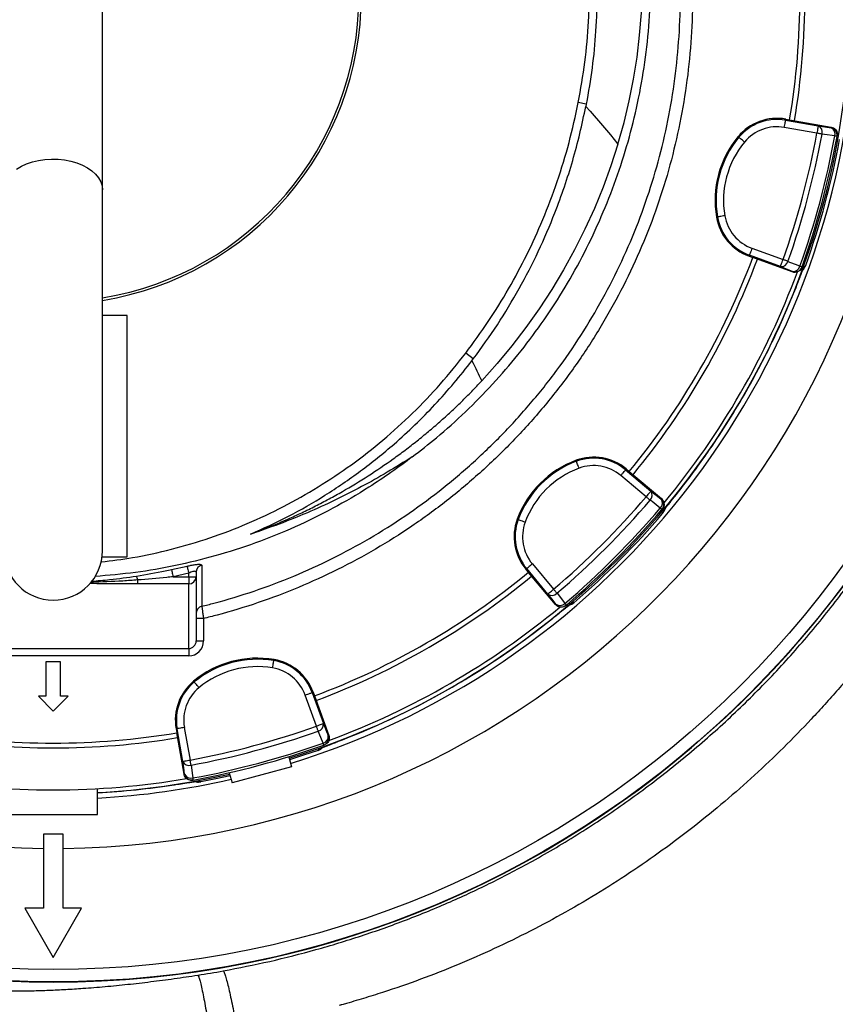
# Model space of a CAD drawing. Header units: millimetres. Extents: x 5387 to 12081, y 1443 to 15453.
# Tile 18 of 27: x 8194 to 9848, y 10023 to 12021. Entities that reach past the tile are written whole.
import ezdxf

# ---------------------------------------------------------------- set-up
doc = ezdxf.new("R2010")
doc.units = ezdxf.units.MM
doc.header["$LTSCALE"] = 5

msp = doc.modelspace()

# ---------------------------------------------------------------- linework, layer by layer
at = {"color": 7, "linetype": 'Continuous', "lineweight": 25}
for p, q in [((8361.6, 11675.7), (8361.6, 12869.5)), ((9343, 11849.6), (9326.9, 11852.8)), ((9343, 11849.6), (9342.1, 11845)), ((9747.9, 11819.2), (9747.5, 11817.2)), ((9747.5, 11817.2), (9813.6, 11805.5)), ((9747.9, 11819.2), (9755.7, 11817.9)), ((9755.7, 11817.9), (9839.8, 11803)), ((9811, 11790.7), (9744.9, 11802.4)), ((9839.6, 11801.8), (9839.8, 11803)), ((9651, 11783.7), (9652.7, 11782.3)), ((8361.6, 10943.5), (8361.6, 11675.7)), ((9607.3, 11620.4), (9609.4, 11620.8)), ((9679.2, 11557.3), (9742.3, 11534.3)), ((9673.4, 11541.2), (9674.1, 11543.2)), ((9673.4, 11541.2), (9680.8, 11538.5)), ((9737.2, 11520.2), (9674.1, 11543.2)), ((9761.1, 11509.2), (9680.8, 11538.5)), ((9761.1, 11509.2), (9761.5, 11510.4)), ((9780.4, 11518.3), (9780.8, 11519.4)), ((9784.8, 11516.1), (9788.2, 11522.1)), ((9788.2, 11522.1), (9788.3, 11522.5)), ((9771.1, 11484.4), (9773.1, 11489.5)), ((8411.6, 11421), (8361.6, 11421)), ((8411.6, 10931), (8411.6, 11421)), ((9113.9, 11332.7), (9098.5, 11344.4)), ((9111.1, 11329), (9113.9, 11332.7)), ((9322.5, 11127.1), (9323.2, 11125.1)), ((9424.1, 11109.5), (9422.8, 11107.9)), ((9422.8, 11107.9), (9474.2, 11064.7)), ((9424.1, 11109.5), (9430.2, 11104.4)), ((9464.6, 11053.2), (9413.1, 11096.4)), ((9430.2, 11104.4), (9495.7, 11049.5)), ((9494.9, 11048.5), (9495.7, 11049.5)), ((9496.7, 11027.3), (9497.4, 11028.2)), ((9501.7, 11025.4), (9504.2, 11030.7)), ((9202.9, 11007.6), (9204.9, 11006.8)), ((9498, 11019.5), (9501.6, 11025.5)), ((8360.8, 10931), (8411.6, 10931)), ((8501.7, 10905.4), (8533.1, 10912.4)), ((9220.6, 10905.9), (9222.2, 10907.3)), ((9265.3, 10855.8), (9222.2, 10907.3)), ((9233.7, 10916.9), (9276.8, 10865.5)), ((8536.6, 10898), (8504.7, 10890.9)), ((8504.7, 10890.9), (8536.6, 10890.9)), ((8536.6, 10890.9), (8536.6, 10898)), ((8536.6, 10890.9), (8536.6, 10876.2)), ((8536.6, 10890.9), (8551.6, 10890.9)), ((8551.6, 10900.3), (8551.6, 10890.9)), ((8551.6, 10890.9), (8551.6, 10760.9)), ((9220.6, 10905.9), (9225.7, 10899.8)), ((9280.6, 10834.4), (9225.7, 10899.8)), ((8432.9, 10884.3), (8432.9, 10876.2)), ((8536.6, 10876.2), (8432.9, 10876.2)), ((8536.6, 10745.2), (8536.6, 10876.2)), ((9280.6, 10834.4), (9281.5, 10835.2)), ((9301.8, 10832.6), (9302.7, 10833.4)), ((9310.1, 10834.7), (9311.6, 10835.9)), ((8566.6, 10806.1), (8551.6, 10806.1)), ((8566.6, 10806.1), (8566.6, 10760.9)), ((8551.6, 10760.9), (8566.6, 10760.9)), ((7986.6, 10745.2), (8536.6, 10745.2)), ((8536.6, 10730.4), (7986.6, 10730.4)), ((8536.6, 10745.2), (8536.6, 10730.4)), ((8276.6, 10718.5), (8246.6, 10718.5)), ((8246.6, 10718.5), (8246.6, 10648.5)), ((8276.6, 10648.5), (8276.6, 10718.5)), ((8709.6, 10722.8), (8709.3, 10720.7)), ((8546.4, 10679), (8547.7, 10677.4)), ((8231.6, 10648.5), (8261.6, 10618.5)), ((8246.6, 10648.5), (8231.6, 10648.5)), ((8261.6, 10618.5), (8291.6, 10648.5)), ((8291.6, 10648.5), (8276.6, 10648.5)), ((8795.8, 10587.7), (8772.8, 10650.8)), ((8788.9, 10656.7), (8786.9, 10656)), ((8786.9, 10656), (8809.8, 10592.9)), ((8788.9, 10656.7), (8791.6, 10649.2)), ((8791.6, 10649.2), (8820.8, 10568.9)), ((8510.8, 10582.2), (8512.9, 10582.5)), ((8510.8, 10582.2), (8512.2, 10574.4)), ((8527, 10490.2), (8512.2, 10574.4)), ((8524.5, 10516.4), (8512.9, 10582.5)), ((8527.6, 10585.1), (8539.3, 10519)), ((8819.7, 10568.5), (8820.8, 10568.9)), ((8810.6, 10549.3), (8811.7, 10549.7)), ((8799, 10538.6), (8798.8, 10538.6)), ((8805.7, 10543.5), (8804, 10542.8)), ((8739.6, 10525.8), (8745.1, 10505.4)), ((8527, 10490.2), (8528.2, 10490.4)), ((8618.9, 10493.4), (8624.4, 10473)), ((8745.1, 10505.4), (8624.4, 10473)), ((8544.5, 10478.1), (8545.7, 10478.3)), ((8552.7, 10475.7), (8554.6, 10476)), ((8561.2, 10474.9), (8561.1, 10474.9)), ((8351.6, 10408.5), (8351.6, 10461)), ((8171.6, 10408.5), (8351.6, 10408.5)), ((8241.6, 10368.5), (8241.6, 10218.5)), ((8281.6, 10368.5), (8241.6, 10368.5)), ((8281.6, 10218.5), (8281.6, 10368.5)), ((8241.6, 10218.5), (8203.8, 10218.5)), ((8203.8, 10218.5), (8261.6, 10118.5)), ((8261.6, 10118.5), (8319.3, 10218.5)), ((8319.3, 10218.5), (8281.6, 10218.5))]:
    msp.add_line(p, q, dxfattribs=at)
at = {"color": 7, "linetype": 'Continuous', "lineweight": 25, "flags": 128}
for points in [[(9407.4, 11768.5), (9419.7, 11812.1), (9430.2, 11856.1), (9439, 11900.4), (9446.1, 11945), (9451.4, 11989.9), (9454.9, 12034.9), (9456.6, 12080), (9456.6, 12125.2), (9454.8, 12170.3), (9451.2, 12215.3), (9445.8, 12260.2), (9438.6, 12304.8), (9429.7, 12349.1), (9419, 12393.1), (9406.7, 12436.6), (9392.6, 12479.7), (9376.8, 12522.2), (9359.3, 12564), (9351.1, 12582.4)], [(9342.1, 11845), (9350.9, 11835.3), (9359.4, 11825.7), (9367.8, 11816.1), (9376.1, 11806.5), (9384.2, 11797), (9392.1, 11787.4), (9399.8, 11778), (9407.4, 11768.5)], [(9744.9, 11802.4), (9745.4, 11805.2), (9745.9, 11807.9), (9746.3, 11810.4), (9746.7, 11812.7), (9747, 11814.5), (9747.3, 11815.9), (9747.4, 11816.8), (9747.5, 11817.2)], [(9813.6, 11805.5), (9813.6, 11805.1), (9813.4, 11804.2), (9813.2, 11802.8), (9812.8, 11801), (9812.4, 11798.8), (9812, 11796.3), (9811.5, 11793.6), (9811, 11790.7)], [(9813.6, 11805.5), (9826.9, 11803.6), (9839.6, 11801.8)], [(9821.5, 11788.8), (9820.4, 11789), (9819.2, 11789.2), (9818, 11789.5), (9816.7, 11789.7), (9815.3, 11789.9), (9813.9, 11790.2), (9812.5, 11790.5), (9811, 11790.7)], [(9847.4, 11785.2), (9826.4, 11788.1), (9821.5, 11788.8)], [(9407.4, 11768.5), (9393.1, 11724.5), (9377.1, 11681), (9359.5, 11638), (9340.2, 11595.8), (9319.4, 11554.3), (9296.9, 11513.5), (9272.9, 11473.6), (9247.4, 11434.6), (9220.4, 11396.5), (9192, 11359.4), (9162.2, 11323.3), (9131, 11288.3)], [(9664.2, 11772.8), (9662, 11774.6), (9659.9, 11776.3), (9657.9, 11778), (9656.2, 11779.4), (9654.7, 11780.6), (9653.6, 11781.5), (9652.9, 11782.1), (9652.7, 11782.3)], [(9851.8, 11784.4), (9851.7, 11784.4), (9851.5, 11784.4), (9851.1, 11784.5), (9850.6, 11784.6), (9850, 11784.7), (9849.3, 11784.8), (9848.4, 11785), (9847.4, 11785.2)], [(9624.1, 11623.3), (9621.3, 11622.8), (9618.6, 11622.3), (9616.1, 11621.9), (9613.9, 11621.5), (9612, 11621.2), (9610.6, 11621), (9609.7, 11620.8), (9609.4, 11620.8)], [(9679.2, 11557.3), (9678.2, 11554.6), (9677.3, 11552), (9676.4, 11549.6), (9675.6, 11547.5), (9675, 11545.7), (9674.5, 11544.4), (9674.2, 11543.5), (9674.1, 11543.2)], [(9737.2, 11520.2), (9737.3, 11520.5), (9737.6, 11521.4), (9738.1, 11522.7), (9738.7, 11524.5), (9739.5, 11526.6), (9740.4, 11529), (9741.3, 11531.6), (9742.3, 11534.3)], [(9752.3, 11530.7), (9751.3, 11531.1), (9750.2, 11531.5), (9749, 11531.9), (9747.7, 11532.4), (9746.4, 11532.8), (9745.1, 11533.3), (9743.7, 11533.8), (9742.3, 11534.3)], [(9752.3, 11530.7), (9772, 11522.8), (9776.6, 11520.9)], [(9761.5, 11510.4), (9749.6, 11515.2), (9737.2, 11520.2)], [(9780.8, 11519.4), (9780.7, 11519.5), (9780.5, 11519.5), (9780.2, 11519.7), (9779.7, 11519.8), (9779.1, 11520), (9778.4, 11520.3), (9777.6, 11520.6), (9776.6, 11520.9)], [(9111.1, 11329), (9113.7, 11323.9), (9116.2, 11318.8), (9118.7, 11313.6), (9121.2, 11308.6), (9123.7, 11303.5), (9126.1, 11298.4), (9128.6, 11293.4), (9131, 11288.3)], [(9328.4, 11111.1), (9327.4, 11113.7), (9326.5, 11116.3), (9325.6, 11118.7), (9324.8, 11120.8), (9324.1, 11122.6), (9323.6, 11123.9), (9323.3, 11124.8), (9323.2, 11125.1)], [(9413.1, 11096.4), (9415, 11098.6), (9416.7, 11100.7), (9418.4, 11102.6), (9419.8, 11104.4), (9421, 11105.8), (9421.9, 11106.9), (9422.5, 11107.6), (9422.8, 11107.9)], [(9474.2, 11064.7), (9474, 11064.4), (9473.4, 11063.7), (9472.5, 11062.6), (9471.3, 11061.2), (9469.8, 11059.5), (9468.2, 11057.5), (9466.4, 11055.4), (9464.6, 11053.2)], [(9472.6, 11046.3), (9471.8, 11047), (9470.9, 11047.8), (9469.9, 11048.6), (9468.9, 11049.5), (9467.9, 11050.4), (9466.8, 11051.3), (9465.7, 11052.3), (9464.6, 11053.2)], [(9493.3, 11030.2), (9476.6, 11043.2), (9472.6, 11046.3)], [(9474.2, 11064.7), (9484.8, 11056.4), (9494.9, 11048.5)], [(9496.7, 11027.3), (9496.6, 11027.4), (9496.4, 11027.5), (9496.2, 11027.7), (9495.8, 11028.1), (9495.3, 11028.5), (9494.7, 11029), (9494.1, 11029.5), (9493.3, 11030.2)], [(9219, 11001.6), (9216.3, 11002.6), (9213.7, 11003.6), (9211.3, 11004.5), (9209.2, 11005.2), (9207.5, 11005.9), (9206.1, 11006.4), (9205.3, 11006.7), (9204.9, 11006.8)], [(8533.1, 10912.4), (8533.3, 10911.8), (8533.5, 10910.7), (8533.9, 10909.2), (8534.3, 10907.4), (8534.8, 10905.4), (8535.4, 10903), (8535.9, 10900.6), (8536.6, 10898)], [(9233.7, 10916.9), (9231.5, 10915.1), (9229.4, 10913.3), (9227.4, 10911.7), (9225.7, 10910.2), (9224.2, 10909), (9223.2, 10908.1), (9222.5, 10907.5), (9222.2, 10907.3)], [(8501.7, 10905.4), (8501.9, 10904.7), (8502.1, 10903.7), (8502.4, 10902.2), (8502.8, 10900.4), (8503.2, 10898.3), (8503.7, 10896), (8504.2, 10893.5), (8504.7, 10890.9)], [(9265.3, 10855.8), (9265.6, 10856.1), (9266.3, 10856.7), (9267.4, 10857.6), (9268.8, 10858.8), (9270.6, 10860.2), (9272.5, 10861.9), (9274.6, 10863.6), (9276.8, 10865.5)], [(9281.5, 10835.2), (9273.6, 10845.3), (9265.3, 10855.8)], [(9283.7, 10857.4), (9283, 10858.2), (9282.2, 10859.1), (9281.4, 10860.1), (9280.6, 10861.1), (9279.7, 10862.2), (9278.7, 10863.2), (9277.8, 10864.4), (9276.8, 10865.5)], [(9283.7, 10857.4), (9296.8, 10840.7), (9299.9, 10836.7)], [(9302.7, 10833.4), (9302.7, 10833.4), (9302.5, 10833.6), (9302.3, 10833.9), (9302, 10834.3), (9301.6, 10834.7), (9301.1, 10835.3), (9300.5, 10836), (9299.9, 10836.7)], [(8706.8, 10705.9), (8707.2, 10708.7), (8707.7, 10711.4), (8708.1, 10713.9), (8708.5, 10716.2), (8708.8, 10718), (8709.1, 10719.4), (8709.2, 10720.3), (8709.3, 10720.7)], [(8557.3, 10665.8), (8555.5, 10668), (8553.7, 10670.2), (8552.1, 10672.1), (8550.6, 10673.9), (8549.4, 10675.3), (8548.5, 10676.4), (8548, 10677.1), (8547.7, 10677.4)], [(8772.8, 10650.8), (8775.5, 10651.8), (8778.1, 10652.8), (8780.5, 10653.6), (8782.6, 10654.4), (8784.3, 10655), (8785.7, 10655.5), (8786.5, 10655.8), (8786.9, 10656)], [(8809.8, 10592.9), (8809.5, 10592.7), (8808.6, 10592.4), (8807.3, 10591.9), (8805.5, 10591.3), (8803.4, 10590.5), (8801, 10589.7), (8798.4, 10588.7), (8795.8, 10587.7)], [(8799.3, 10577.7), (8798.9, 10578.8), (8798.5, 10579.9), (8798.1, 10581.1), (8797.7, 10582.3), (8797.2, 10583.6), (8796.7, 10585), (8796.2, 10586.3), (8795.8, 10587.7)], [(8809.8, 10592.9), (8814.9, 10580.4), (8819.7, 10568.5)], [(8527.6, 10585.1), (8524.8, 10584.6), (8522.1, 10584.2), (8519.6, 10583.7), (8517.4, 10583.3), (8515.5, 10583), (8514.1, 10582.8), (8513.2, 10582.6), (8512.9, 10582.5)], [(8809.1, 10553.4), (8801.2, 10573.1), (8799.3, 10577.7)], [(8810.6, 10549.3), (8810.6, 10549.3), (8810.5, 10549.5), (8810.4, 10549.9), (8810.2, 10550.3), (8810, 10550.9), (8809.8, 10551.6), (8809.5, 10552.5), (8809.1, 10553.4)], [(8798.8, 10538.6), (8769.7, 10528.7), (8741.3, 10519.6)], [(8524.5, 10516.4), (8524.9, 10516.5), (8525.8, 10516.6), (8527.2, 10516.9), (8529, 10517.2), (8531.3, 10517.6), (8533.8, 10518), (8536.5, 10518.5), (8539.3, 10519)], [(8528.2, 10490.4), (8526.4, 10503.1), (8524.5, 10516.4)], [(8541.2, 10508.6), (8541, 10509.7), (8540.8, 10510.8), (8540.6, 10512.1), (8540.3, 10513.4), (8540.1, 10514.7), (8539.8, 10516.1), (8539.6, 10517.6), (8539.3, 10519)], [(8541.2, 10508.6), (8544.2, 10487.6), (8544.9, 10482.6)], [(8620.5, 10487.2), (8591.4, 10480.9), (8561.2, 10474.9)], [(8545.7, 10478.3), (8545.7, 10478.3), (8545.6, 10478.6), (8545.6, 10478.9), (8545.5, 10479.4), (8545.3, 10480), (8545.2, 10480.8), (8545.1, 10481.6), (8544.9, 10482.6)]]:
    msp.add_lwpolyline(points, dxfattribs=at)
at = {"color": 8, "linetype": 'Continuous', "lineweight": 25, "flags": 128}
msp.add_lwpolyline([(8187.4, 11717.7), (8197, 11723.5), (8207.7, 11728.5), (8219.5, 11732.5), (8231.9, 11735.6), (8244.9, 11737.5), (8258.2, 11738.3), (8271.6, 11738.1), (8284.7, 11736.7), (8297.5, 11734.2), (8309.6, 11730.7), (8320.9, 11726.1), (8331.1, 11720.7), (8340, 11714.5), (8347.6, 11707.6), (8353.6, 11700.1), (8358, 11692.2), (8360.7, 11684), (8361.6, 11675.7)], dxfattribs=at)
at = {"color": 7, "linetype": 'Continuous', "lineweight": 25}
for radius in [1999.6, 1974.6]:
    msp.add_circle((8261.6, 12068.5), radius, dxfattribs=at)
for centre, radius, start, end in [((8261.6, 12068.5), 1728.8, 270.6629, 269.3371), ((8261.6, 12068.5), 625, 279.2069, 80.7931), ((8261.6, 12068.5), 620, 279.2818, 80.7182), ((8261.6, 12068.5), 1515, 350.4781, 9.5219), ((8261.6, 12068.5), 1525, 350.475, 9.525), ((8261.6, 12068.5), 1618, 287.2138, 358.3177), ((8261.6, 12068.5), 2000, 184.0216, 355.9784), ((9730, 11718.2), 102.6, 80, 140.3486), ((9730, 11718.2), 100.5, 80, 140.3486), ((9808.2, 11792.8), 13.8, 343.3366, 66.8971), ((9730, 11718.2), 85.5, 80, 140.3486), ((8150.5, 12098.2), 1688.8, 340.4915, 349.5085), ((8150.5, 12098.2), 1699.4, 340.4915, 349.5085), ((9834.2, 11789.1), 13.8, 343.3554, 66.9032), ((9837, 11787.1), 15, 349.5641, 80.017), ((9807, 11654.4), 202.6, 140.3486, 189.6514), ((9807, 11654.4), 200.5, 140.3486, 189.6514), ((9807, 11654.4), 185.5, 140.3486, 189.6514), ((8150.5, 12098.2), 1725.6, 340.4534, 349.5466), ((8150.5, 12098.2), 1730, 340.4534, 349.5466), ((8261.6, 12068.5), 1621.5, 340.3217, 349.6783), ((9708.4, 11637.6), 102.6, 189.6514, 250), ((9708.4, 11637.6), 100.5, 189.6514, 250), ((9708.4, 11637.6), 85.5, 189.6514, 250), ((8261.6, 12068.5), 1515, 320.4781, 339.5219), ((8261.6, 12068.5), 1525, 320.475, 339.525), ((9738.8, 11533.9), 13.8, 263.1024, 346.6647), ((8261.6, 12068.5), 1610, 320.337, 339.6806), ((9763.2, 11524.1), 13.8, 263.0974, 346.6436), ((9766.6, 11524.5), 15, 249.9829, 340.4357), ((9392.9, 10937.1), 202.6, 110.3486, 159.6514), ((9358.2, 11030.9), 102.6, 50, 110.3486), ((9358.2, 11030.9), 100.5, 50, 110.3486), ((9392.9, 10937.1), 200.5, 110.3486, 159.6514), ((9392.9, 10937.1), 185.5, 110.3486, 159.6514), ((9358.2, 11030.9), 85.5, 50, 110.3486), ((8180.2, 12149.8), 1688.8, 310.4915, 319.5085), ((8180.2, 12149.8), 1699.4, 310.4915, 319.5085), ((9463.1, 11056.4), 13.8, 313.3356, 36.8974), ((9483.8, 11040.2), 13.8, 313.3555, 36.9032), ((9485.2, 11037.1), 15, 319.5642, 50.0171), ((8180.2, 12149.8), 1725.6, 310.4534, 319.5466), ((8180.2, 12149.8), 1730, 310.4534, 319.5466), ((9299.2, 10971.9), 102.6, 159.6514, 220), ((9299.2, 10971.9), 100.5, 159.6514, 220), ((8261.6, 12068.5), 1621.5, 310.6495, 319.6783), ((9299.2, 10971.9), 85.5, 159.6514, 220), ((8261.6, 10943.5), 100, 180, 0), ((8566.4, 10900.2), 14.8, 104.119, 179.7124), ((8396.3, 10878.8), 37, 8.5428, 21.3606), ((8536.7, 10891.1), 14.9, 269.5648, 359.5581), ((8261.6, 12068.5), 1515, 290.4781, 309.5219), ((8261.6, 12068.5), 1525, 290.475, 309.525), ((9273.6, 10866.9), 13.8, 233.1026, 316.6644), ((8566.5, 10816.4), 15, 103.6648, 179.9674), ((8261.6, 12068.5), 1610, 290.3338, 309.6788), ((9289.8, 10846.2), 13.8, 233.0968, 316.6445), ((9293, 10844.8), 15, 219.9829, 310.4358), ((8261.6, 12068.5), 1618.4, 291.2628, 308.7372), ((8675.7, 10523), 202.6, 80.3486, 129.6514), ((8675.7, 10523), 200.5, 80.3486, 129.6514), ((8675.7, 10523), 185.5, 80.3486, 129.6514), ((8692.4, 10621.6), 100.5, 20, 80.3486), ((8692.4, 10621.6), 102.6, 20, 80.3486), ((8692.4, 10621.6), 85.5, 20, 80.3486), ((8611.9, 10600), 102.6, 129.6514, 190), ((8611.9, 10600), 100.5, 129.6514, 190), ((8611.9, 10600), 85.5, 129.6514, 190), ((8231.8, 12179.6), 1688.8, 280.4915, 289.5085), ((8796.1, 10591.2), 13.8, 283.3353, 6.8976), ((8261.6, 12068.5), 1515, 260.4781, 279.5219), ((8231.8, 12179.6), 1699.4, 280.4915, 289.5085), ((8805.9, 10566.9), 13.8, 283.3564, 6.9026), ((8805.6, 10563.4), 15, 289.5643, 20.0171), ((8261.6, 12068.5), 1525, 260.475, 279.525), ((8231.8, 12179.6), 1725.6, 280.4534, 289.5466), ((8231.8, 12179.6), 1730, 280.4534, 289.5466), ((8537.3, 10521.8), 13.8, 203.1029, 286.6634), ((8261.6, 12068.5), 1618, 273.1887, 282.7862), ((8540.9, 10495.9), 13.8, 203.0968, 286.6446), ((8543, 10493), 15, 189.983, 280.4359), ((8261.6, 12068.5), 1610, 260.3276, 279.6732), ((8261.6, 12068.5), 1618.4, 273.1878, 278.7372)]:
    msp.add_arc(centre, radius, start, end, dxfattribs=at)
at = {"color": 8, "linetype": 'Continuous', "lineweight": 25}
for start, end in [(287.1986, 358.3292), (273.1669, 282.8014)]:
    msp.add_arc((8261.6, 12068.5), 1629.1, start, end, dxfattribs=at)
at = {"color": 7, "linetype": 'Continuous', "lineweight": 25}
for major_axis, ratio, start_param, end_param in [((0, 15.7), 0.955981, 3.141593, 4.712389), ((0, -30.5), 0.984808, 0, 1.570796)]:
    msp.add_ellipse((8536.6, 10760.9), major_axis=major_axis, ratio=ratio, start_param=start_param, end_param=end_param, dxfattribs=at)
for points, knots in [([(11214.3, 9327.1), (11236, 9353.7), (11283, 9411.5), (11351.8, 9503.2), (11421.1, 9601.6), (11487, 9702.4), (11556.5, 9816.6), (11628.2, 9945.2), (11700.3, 10088.5), (11766.2, 10234.9), (11826, 10383.8), (11879.6, 10535), (11927, 10688.4), (11968, 10843.5), (12002.8, 11000.1), (12031.2, 11158), (12053.3, 11316.9), (12068.9, 11476.6), (12078.2, 11636.8), (12081, 11797.2), (12077.2, 11957.6), (12067, 12117.8), (12050.2, 12277.4), (12026.9, 12436.1), (11996.9, 12593.8), (11960.3, 12750), (11917, 12904.6), (11867.3, 13057.2), (11811.2, 13207.5), (11748.7, 13355.4), (11685.7, 13488.3), (11624, 13607), (11565, 13711.9), (11502.6, 13814.8), (11436.8, 13915.7), (11367.8, 14014.3), (11295.4, 14110.5), (11219.9, 14204.3), (11141.1, 14295.4), (11059.3, 14383.7), (10974.4, 14469.1), (10886.5, 14551.5), (10795.9, 14630.8), (10702.6, 14706.9), (10606.7, 14779.7), (10508.3, 14849.2), (10407.7, 14915.3), (10304.9, 14978), (10200, 15037.1), (10093.1, 15092.6), (9984.4, 15144.3), (9874, 15192.4), (9761.9, 15236.6), (9648.4, 15276.8), (9533.6, 15313.1), (9417.6, 15345.3), (9300.4, 15373.3), (9182.4, 15397.3), (9065.2, 15416.7), (8949, 15431.9), (8834, 15443), (8718.6, 15450.4), (8641.6, 15452.1), (8603.1, 15452.9)], [0, 0, 0, 0, 0.012466, 0.027021, 0.041583, 0.056146, 0.070701, 0.090104, 0.109517, 0.128921, 0.148322, 0.16773, 0.187131, 0.20653, 0.225937, 0.245335, 0.264733, 0.284139, 0.303537, 0.322936, 0.342343, 0.361742, 0.381143, 0.400552, 0.419953, 0.439355, 0.458767, 0.47817, 0.497573, 0.516986, 0.536389, 0.550942, 0.565502, 0.580062, 0.594615, 0.609171, 0.623735, 0.638299, 0.652854, 0.667412, 0.68198, 0.696547, 0.711105, 0.725662, 0.740227, 0.754793, 0.76935, 0.783907, 0.798472, 0.813037, 0.827593, 0.842151, 0.856718, 0.871285, 0.885842, 0.900402, 0.91497, 0.929539, 0.944098, 0.95807, 0.972049, 0.986029, 1, 1, 1, 1]), ([(8603.1, 15451.3), (8631.9, 15450.8), (8689.7, 15449.7), (8793, 15444.4), (8912.9, 15434.6), (9049.1, 15417.8), (9184.5, 15395.6), (9320.1, 15367.7), (9455.6, 15333.9), (9590.8, 15294.2), (9724.3, 15249.1), (9856.2, 15198.3), (9986.3, 15142.1), (10114.5, 15080.4), (10240, 15013.7), (10363.9, 14941.2), (10485.7, 14863.1), (10605.4, 14779.3), (10721.4, 14690.5), (10833.6, 14597), (10941.7, 14498.9), (11045.6, 14396.3), (11145, 14289.4), (11240.8, 14177.4), (11332.5, 14060.3), (11420.2, 13938.2), (11502.7, 13812.7), (11579.4, 13684.8), (11650.4, 13554.9), (11715.8, 13423.3), (11775.9, 13289.2), (11831.3, 13151.8), (11881.6, 13011.1), (11926.6, 12867.3), (11965.9, 12721.8), (11999.8, 12573), (12028, 12421.1), (12050.3, 12266.1), (12066.3, 12110.4), (12076.2, 11952.8), (12079.7, 11793.6), (12076.7, 11632.9), (12067.3, 11472.5), (12051.4, 11311.7), (12028.8, 11151), (11999.6, 10990.4), (11963.8, 10831.1), (11923.9, 10682.8), (11881.4, 10545.3), (11837.3, 10418.4), (11788.8, 10293.1), (11736, 10169.5), (11677.7, 10045.3), (11613.5, 9920.7), (11543, 9796), (11467.7, 9674), (11387.7, 9555), (11303.4, 9439.2), (11243.4, 9365), (11213.5, 9327.9)], [0, 0, 0, 0, 0.0104784, 0.0209568, 0.0375463, 0.0541492, 0.070752, 0.0873413, 0.1043797, 0.1214325, 0.1384857, 0.1555245, 0.1727161, 0.1899218, 0.2071277, 0.2243195, 0.2419822, 0.2596602, 0.277338, 0.2950003, 0.3126507, 0.3303169, 0.3479833, 0.3656341, 0.3837967, 0.4019751, 0.4201543, 0.4383179, 0.4560855, 0.4738668, 0.4916484, 0.5094163, 0.5276366, 0.5458713, 0.5641061, 0.5823265, 0.6012508, 0.6201906, 0.6391309, 0.6580559, 0.6774864, 0.6969327, 0.7163793, 0.7358101, 0.7555452, 0.7752969, 0.7950484, 0.8147832, 0.8310246, 0.8472809, 0.8635416, 0.879797, 0.8960378, 0.9133437, 0.9306765, 0.9480219, 0.9653661, 0.9826961, 1, 1, 1, 1]), ([(11215.4, 9327.1), (11236.9, 9353.6), (11283.8, 9411.1), (11352.4, 9502.5), (11421.7, 9601), (11487.6, 9701.7), (11557.1, 9816), (11628.8, 9944.5), (11700.9, 10087.9), (11766.9, 10234.2), (11826.7, 10383.1), (11880.3, 10534.3), (11927.7, 10687.7), (11968.7, 10842.8), (12003.5, 10999.4), (12032, 11157.3), (12054.1, 11316.2), (12069.8, 11475.9), (12079, 11636.1), (12081.8, 11796.5), (12078.2, 11956.9), (12068, 12117), (12051.2, 12276.6), (12027.9, 12435.4), (11998, 12593.1), (11961.4, 12749.3), (11918.2, 12903.9), (11868.5, 13056.5), (11812.4, 13206.9), (11750, 13354.7), (11687, 13487.7), (11625.3, 13606.3), (11566.3, 13711.3), (11503.9, 13814.3), (11438.2, 13915.1), (11369.2, 14013.8), (11296.9, 14110), (11221.4, 14203.8), (11142.7, 14294.9), (11060.9, 14383.3), (10976, 14468.7), (10888.2, 14551.2), (10797.6, 14630.5), (10704.3, 14706.6), (10608.4, 14779.5), (10510.1, 14849), (10409.5, 14915.2), (10306.7, 14977.9), (10201.8, 15037), (10095, 15092.6), (9986.3, 15144.4), (9875.9, 15192.5), (9763.9, 15236.8), (9650.5, 15277.1), (9535.7, 15313.4), (9419.6, 15345.7), (9302.5, 15373.8), (9184.5, 15397.8), (9057, 15419), (8919.9, 15436.3), (8773.4, 15448.9), (8675.5, 15451.9), (8626.6, 15453.4)], [0, 0, 0, 0, 0.0123904, 0.0269842, 0.041586, 0.0561881, 0.0707823, 0.0902383, 0.1097033, 0.1291598, 0.1486127, 0.1680741, 0.1875273, 0.2069783, 0.2264373, 0.2458885, 0.265339, 0.2847974, 0.3042479, 0.3236992, 0.3431585, 0.3626096, 0.382063, 0.4015246, 0.4209776, 0.4404329, 0.459897, 0.4793523, 0.4988081, 0.5182727, 0.5377284, 0.5523205, 0.5669204, 0.58152, 0.5961119, 0.610707, 0.6253105, 0.6399136, 0.6545083, 0.6691059, 0.6837124, 0.6983189, 0.7129165, 0.7275127, 0.7421176, 0.7567225, 0.7713189, 0.7859149, 0.8005194, 0.8151238, 0.8297197, 0.844317, 0.8589231, 0.8735289, 0.8881259, 0.9027246, 0.9173325, 0.9319404, 0.9465393, 0.9643568, 0.9821826, 1, 1, 1, 1]), ([(11211.3, 9348.9), (11240.5, 9385.3), (11299, 9458.1), (11381.1, 9571.8), (11459.1, 9688.3), (11532.6, 9807.9), (11601.4, 9930), (11664.1, 10051.5), (11720.8, 10172.2), (11772.1, 10291.7), (11819.3, 10412.9), (11862.4, 10535.6), (11901.7, 10660.9), (11937.2, 10788.6), (11968.6, 10918.7), (11995.6, 11049.9), (12018.2, 11181.8), (12037.3, 11321.7), (12052, 11469.5), (12061.4, 11625.2), (12064.7, 11781.1), (12061.8, 11938.4), (12052.4, 12096.8), (12036.5, 12256.1), (12014, 12414.5), (11985.7, 12567.4), (11952.2, 12714.6), (11914.3, 12855.9), (11870.9, 12995.7), (11821.7, 13134.9), (11766.6, 13273.1), (11705.5, 13410.2), (11638.9, 13544.7), (11567.7, 13675.1), (11492.2, 13801.1), (11412.5, 13922.8), (11328.1, 14041.2), (11238, 14157), (11142.2, 14270.1), (11040.7, 14379.9), (10934.5, 14485.2), (10825.8, 14584), (10715.1, 14676.3), (10602.7, 14762.6), (10487, 14844.1), (10367.1, 14921.7), (10242.9, 14994.9), (10114.7, 15063.6), (9983.7, 15126.9), (9852.9, 15183.5), (9722.7, 15233.7), (9593.4, 15277.7), (9462.4, 15316.5), (9328.8, 15350.3), (9192.7, 15378.9), (9054.3, 15402), (8915.1, 15419.4), (8804.7, 15428.5), (8706.6, 15433.9), (8620.6, 15436.6), (8505.2, 15436.8), (8377.7, 15432.3), (8238, 15421.7), (8099.4, 15404.2), (7959.3, 15384.9), (7829.3, 15344.3), (7721.4, 15351.2), (7688.5, 15318.3), (7688.5, 15318.3)], [0, 0, 0, 0, 0.015312, 0.030647, 0.045994, 0.061342, 0.076679, 0.091993, 0.106207, 0.120434, 0.134664, 0.148892, 0.163106, 0.177738, 0.192381, 0.207029, 0.221673, 0.236305, 0.253353, 0.270415, 0.287476, 0.304524, 0.322021, 0.339534, 0.357045, 0.374542, 0.390543, 0.406557, 0.42257, 0.438572, 0.454978, 0.471398, 0.487818, 0.504224, 0.520121, 0.53603, 0.551939, 0.567835, 0.584181, 0.600543, 0.616905, 0.633251, 0.648728, 0.664217, 0.679707, 0.695184, 0.711085, 0.727, 0.742914, 0.758815, 0.773749, 0.788695, 0.803641, 0.818575, 0.833911, 0.849261, 0.86461, 0.879947, 0.885588, 0.896876, 0.908164, 0.923448, 0.93876, 0.954086, 0.96941, 0.984719, 1, 1, 1, 1, 1]), ([(9370.3, 12742.1), (9382.7, 12720.9), (9407.6, 12678.3), (9440.2, 12611.9), (9471.1, 12539.8), (9498.8, 12461.5), (9522.4, 12377), (9540.4, 12291.1), (9552.6, 12204.2), (9558.9, 12116.9), (9559.1, 12029.2), (9553.4, 11941.6), (9541.9, 11854.5), (9524.6, 11768.5), (9501.6, 11683.9), (9472.8, 11601.1), (9438.4, 11520.4), (9398.7, 11442), (9353.9, 11366.5), (9304.2, 11294.4), (9249.7, 11225.9), (9190.7, 11161.2), (9127.5, 11100.5), (9060.4, 11044.2), (8989.8, 10992.7), (8916, 10946.2), (8839.1, 10904.7), (8759.5, 10868.4), (8677.8, 10837.5), (8613.1, 10817.7), (8575.7, 10808.4), (8566.6, 10806.1)], [0, 0, 0, 0, 0.030307, 0.060638, 0.090945, 0.126785, 0.162748, 0.198752, 0.234715, 0.270554, 0.306428, 0.342425, 0.378463, 0.41446, 0.450334, 0.486201, 0.52219, 0.558221, 0.59421, 0.630077, 0.665868, 0.70178, 0.737734, 0.773646, 0.809437, 0.845138, 0.88096, 0.916824, 0.952646, 0.988348, 1, 1, 1, 1]), ([(8990.1, 11134.3), (9006.5, 11147), (9043.8, 11175.8), (9098.4, 11224.9), (9153.7, 11281.1), (9205.2, 11340.8), (9252.5, 11403.6), (9296, 11469.7), (9335.4, 11539.3), (9370.4, 11612.1), (9400.6, 11687), (9425.8, 11763.5), (9446.2, 11842.6), (9461.3, 11924.1), (9471, 12007.7), (9474.9, 12091.9), (9473.1, 12176.1), (9465.5, 12260.1), (9451.8, 12343.8), (9432.4, 12426.8), (9406.6, 12508.3), (9386.7, 12563.7), (9373.8, 12591.1), (9373.1, 12592.7)], [0, 0, 0, 0, 0.037758, 0.085635, 0.133663, 0.181748, 0.229787, 0.277673, 0.327213, 0.376906, 0.426655, 0.476355, 0.525901, 0.577833, 0.629939, 0.682103, 0.734207, 0.786138, 0.838649, 0.891337, 0.944088, 0.996781, 1, 1, 1, 1]), ([(9269.7, 12544.5), (9270.4, 12543.1), (9281.9, 12518.1), (9299.9, 12467.7), (9323.4, 12393), (9341.5, 12316), (9354.8, 12237.1), (9362.8, 12157.5), (9365.5, 12077.5), (9363, 11999.4), (9355.8, 11923.3), (9347.3, 11874.2), (9343, 11849.6)], [0, 0, 0, 0, 0.006657, 0.116372, 0.225733, 0.33817, 0.450978, 0.563916, 0.676728, 0.789169, 0.894584, 1, 1, 1, 1]), ([(9326.9, 11852.8), (9331.7, 11880.1), (9341.3, 11934.6), (9348.4, 12017.3), (9350.2, 12100), (9346, 12182.6), (9336.1, 12264.7), (9320.6, 12345.9), (9299.2, 12425.7), (9278, 12490.1), (9262, 12526.9), (9257, 12538.5)], [0, 0, 0, 0, 0.11887, 0.237364, 0.355266, 0.473568, 0.591548, 0.709784, 0.82784, 0.94578, 1, 1, 1, 1]), ([(8606.5, 10091.2), (8638, 10097.4), (8701.1, 10109.7), (8794.7, 10133.7), (8887.2, 10161.8), (8978.3, 10194.2), (9066.5, 10230.4), (9151.8, 10270.3), (9239.8, 10316.4), (9330.8, 10370.2), (9424.1, 10432.6), (9513.9, 10500.1), (9599.9, 10572.4), (9681.6, 10649.3), (9758.9, 10730.8), (9831.6, 10816.9), (9899.6, 10907.4), (9962.4, 11001.7), (10019.9, 11099.4), (10071.6, 11200.1), (10117, 11302.3), (10156.1, 11405.7), (10189.3, 11510), (10216.2, 11613.4), (10237, 11715.5), (10252.6, 11815.9), (10258.7, 11883.3), (10261.8, 11916.9)], [0, 0, 0, 0, 0.036366, 0.072797, 0.109253, 0.14569, 0.182061, 0.217087, 0.252112, 0.294275, 0.33657, 0.378931, 0.421291, 0.463583, 0.505745, 0.548258, 0.590909, 0.633633, 0.676359, 0.719015, 0.761531, 0.802764, 0.844027, 0.885259, 0.923498, 0.961761, 1, 1, 1, 1]), ([(10383.7, 11908.2), (10379.7, 11854.7), (10373.7, 11801.3), (10357.4, 11694.8), (10347.2, 11641.6), (10322.4, 11535.6), (10308, 11483.3), (10283.2, 11405.8), (10274.5, 11380.1), (10256, 11329.1), (10246.2, 11303.8), (10230.8, 11266), (10225.5, 11253.4), (10214.7, 11228.5), (10209.2, 11216.1), (10192.4, 11179.1), (10180.7, 11154.7), (10144.4, 11082.4), (10118.5, 11035.3), (10063.5, 10943.1), (10034.3, 10898), (9972.8, 10809.8), (9940.5, 10766.7), (9889.4, 10703.7), (9872, 10682.9), (9845.2, 10652.2), (9836.2, 10642), (9818, 10621.9), (9808.8, 10611.9), (9762.5, 10562.6), (9724.1, 10524.7), (9664.7, 10470.2), (9644.6, 10452.5), (9603.6, 10417.8), (9582.8, 10400.9), (9519.5, 10351.3), (9475.9, 10319.8), (9386.2, 10260.2), (9339.9, 10232), (9244.8, 10179.1), (9196.4, 10154.7), (9097.9, 10109.7), (9047.9, 10089.2), (8971.7, 10061.5), (8946.1, 10052.7), (8907.3, 10040.3), (8894.4, 10036.3), (8874.8, 10030.5), (8865.1, 10027.6), (8853.6, 10024.4), (8847.9, 10022.8), (8845.4, 10022.1), (8843.8, 10021.6), (8843, 10021.4), (8842.1, 10021.2)], [0, 0, 0, 0, 0.0625, 0.0625, 0.125, 0.125, 0.1875, 0.1875, 0.21875, 0.21875, 0.25, 0.25, 0.265625, 0.265625, 0.28125, 0.28125, 0.3125, 0.3125, 0.375, 0.375, 0.4375, 0.4375, 0.5, 0.5, 0.53125, 0.53125, 0.546875, 0.546875, 0.5625, 0.5625, 0.625, 0.625, 0.65625, 0.65625, 0.6875, 0.6875, 0.75, 0.75, 0.8125, 0.8125, 0.875, 0.875, 0.9375, 0.9375, 0.96875, 0.96875, 0.984375, 0.984375, 0.992187, 0.996094, 0.998047, 0.999023, 0.999023, 1, 1, 1, 1]), ([(9098.5, 11344.4), (9114, 11365.6), (9145.1, 11407.9), (9186.2, 11474.8), (9223.2, 11543.9), (9256.2, 11616.4), (9284.9, 11692.5), (9309.3, 11771.7), (9321, 11825.8), (9326.9, 11852.8)], [0, 0, 0, 0, 0.140354, 0.279782, 0.418845, 0.558086, 0.704887, 0.852418, 1, 1, 1, 1]), ([(9113.9, 11332.7), (9130.5, 11355.6), (9163.8, 11401.7), (9207.6, 11474.9), (9246.7, 11550.7), (9276.5, 11620.1), (9299.1, 11681.9), (9315.9, 11735.4), (9330.5, 11789.8), (9338.3, 11826.6), (9342.1, 11845)], [0, 0, 0, 0, 0.150345, 0.301408, 0.451749, 0.602796, 0.701701, 0.800607, 0.900304, 1, 1, 1, 1]), ([(9839.8, 11803), (9841.5, 11802.6), (9844.7, 11801.7), (9848.7, 11798.3), (9851.4, 11794), (9852.4, 11789.5), (9852.1, 11786.7), (9852, 11785.5)], [0, 0, 0, 0, 0.213552, 0.427099, 0.640704, 0.854432, 1, 1, 1, 1]), ([(9780.4, 11518.3), (9779.6, 11516.8), (9778.2, 11513.7), (9774.3, 11510.3), (9769.5, 11508.4), (9764.9, 11508.1), (9762.2, 11508.9), (9761.1, 11509.2)], [0, 0, 0, 0, 0.213877, 0.427753, 0.641574, 0.855265, 1, 1, 1, 1]), ([(9773.1, 11489.5), (9773.9, 11491.6), (9775.6, 11495.9), (9777.9, 11501.7), (9779.8, 11506.7), (9781.2, 11510.3), (9782, 11512.1), (9782.3, 11512.8), (9782.2, 11512.7), (9782.2, 11512.7)], [0, 0, 0, 0, 0.17817, 0.368726, 0.558308, 0.744485, 0.894223, 0.9918, 1, 1, 1, 1]), ([(9781.7, 11511.3), (9781.7, 11511.4), (9782.8, 11512.9), (9783.9, 11514.5), (9785, 11516)], [0, 0, 0, 0, 0.058339, 1, 1, 1, 1]), ([(9783.3, 11515.2), (9784.4, 11516.7), (9786, 11519), (9787.6, 11521.3), (9788.2, 11522.1)], [0, 0, 0, 0, 0.6359673, 1, 1, 1, 1]), ([(9727.7, 11382.9), (9735.5, 11399.6), (9743, 11416.4), (9757.5, 11450.2), (9764.5, 11467.3), (9771.1, 11484.4)], [0, 0, 0, 0, 0.5, 0.5, 1, 1, 1, 1]), ([(9588.4, 11141.6), (9601.7, 11160.7), (9614.6, 11180), (9639.5, 11219.3), (9651.6, 11239.2), (9674.8, 11279.4), (9686, 11299.8), (9707.5, 11341), (9717.8, 11361.8), (9727.7, 11382.9)], [0, 0, 0, 0, 0.25, 0.25, 0.5, 0.5, 0.75, 0.75, 1, 1, 1, 1]), ([(8358.9, 10920.9), (8380.2, 10923.5), (8428.2, 10929.4), (8501.9, 10945.9), (8579.7, 10968.8), (8655.7, 10997.9), (8729, 11032.4), (8799.6, 11072.4), (8867.1, 11117.4), (8931.2, 11167.3), (8991.4, 11222.2), (9047.8, 11280.9), (9081.7, 11323.3), (9098.5, 11344.4)], [0, 0, 0, 0, 0.073423, 0.165592, 0.25843, 0.351122, 0.443758, 0.535894, 0.628822, 0.721625, 0.813943, 0.907674, 1, 1, 1, 1]), ([(8662, 10977.3), (8687.9, 10989), (8739.6, 11012.5), (8814.1, 11055.7), (8885.7, 11104.5), (8946.1, 11153.1), (8995.9, 11198.7), (9036.4, 11240), (9075.2, 11283.2), (9099.1, 11313.8), (9111.1, 11329)], [0, 0, 0, 0, 0.147742, 0.295488, 0.446936, 0.598381, 0.698267, 0.798155, 0.899079, 1, 1, 1, 1]), ([(8662, 10977.3), (8664.3, 10978.1), (8669, 10979.8), (8676, 10982.5), (8682.9, 10985.1), (8689.8, 10987.8), (8696.8, 10990.6), (8703.7, 10993.4), (8710.5, 10996.2), (8717.4, 10999.1), (8724.2, 11002), (8731, 11004.9), (8745, 11011.1), (8766, 11020.7), (8793.8, 11034.4), (8821.2, 11048.7), (8857.2, 11068.7), (8901, 11095.3), (8943.2, 11123.9), (8975.9, 11147.9), (8999.8, 11166.5), (9023.2, 11185.6), (9042.3, 11202), (9057.2, 11215.4), (9068.2, 11225.4), (9079, 11235.6), (9089.7, 11245.9), (9100.2, 11256.3), (9110.6, 11266.9), (9120.9, 11277.5), (9127.6, 11284.7), (9131, 11288.3)], [0, 0, 0, 0, 0.0130346, 0.0260644, 0.0390897, 0.0521113, 0.0651294, 0.0781447, 0.0911577, 0.1041688, 0.1171786, 0.1301876, 0.1431963, 0.1973693, 0.2515788, 0.3058615, 0.360254, 0.4683373, 0.5761378, 0.6294576, 0.6828062, 0.7362184, 0.7897292, 0.8160816, 0.8424062, 0.868707, 0.8949881, 0.9212539, 0.9475083, 0.9737556, 1, 1, 1, 1]), ([(8990.1, 11134.3), (8975.8, 11123.5), (8947.1, 11102), (8893.7, 11066.5), (8829.3, 11028.8), (8752.4, 10990.9), (8672.4, 10958.6), (8591.1, 10932.5), (8509.7, 10912.7), (8428.5, 10898.4), (8373.7, 10893.8), (8346.2, 10891.4)], [0, 0, 0, 0, 0.076855, 0.153869, 0.275682, 0.397495, 0.521943, 0.646392, 0.764007, 0.881621, 1, 1, 1, 1]), ([(8990.1, 11134.3), (8973.3, 11123.7), (8939.7, 11102.5), (8887.2, 11073.2), (8833.1, 11045.7), (8777.4, 11020.4), (8720.4, 10997.3), (8681.5, 10983.9), (8662, 10977.3)], [0, 0, 0, 0, 0.163748, 0.327797, 0.495188, 0.662578, 0.83129, 1, 1, 1, 1]), ([(9522.2, 11053.2), (9532, 11065.7), (9551.8, 11090.7), (9573.5, 11120.5), (9585.5, 11137.6), (9588.4, 11141.6)], [0, 0, 0, 0, 0.433078, 0.866678, 1, 1, 1, 1]), ([(9495.7, 11049.5), (9496.8, 11048.2), (9499.2, 11045.8), (9501, 11041), (9501.1, 11035.9), (9499.8, 11031.4), (9498.1, 11029.2), (9497.4, 11028.2)], [0, 0, 0, 0, 0.21355, 0.427098, 0.640703, 0.854432, 1, 1, 1, 1]), ([(9503.3, 11029.5), (9503.2, 11029.5), (9503.2, 11029.4), (9503.6, 11030), (9504.7, 11031.4), (9506.8, 11034), (9509.8, 11037.8), (9513.5, 11042.3), (9516.3, 11045.8), (9517.6, 11047.5)], [0, 0, 0, 0, 0.016729, 0.119023, 0.257552, 0.427935, 0.617593, 0.813859, 1, 1, 1, 1]), ([(9517.6, 11047.5), (9518.7, 11048.9), (9520.2, 11050.7), (9521.7, 11052.7), (9522.2, 11053.2)], [0, 0, 0, 0, 0.735179, 1, 1, 1, 1]), ([(8533.1, 10912.4), (8535.8, 10913), (8541.6, 10914.4), (8550, 10915.7), (8557.1, 10916.4), (8561.9, 10916.1), (8562.5, 10915.1), (8562.8, 10914.6)], [0, 0, 0, 0, 0.175651, 0.380402, 0.584388, 0.792051, 1, 1, 1, 1]), ([(8562.8, 10914.6), (8562.8, 10908.5), (8562.8, 10896.3), (8562.8, 10880.4), (8562.8, 10866.2), (8562.8, 10853.9), (8562.9, 10843.5), (8562.9, 10836), (8563, 10832.4), (8563, 10830.9)], [0, 0, 0, 0, 0.15066, 0.301319, 0.451976, 0.602632, 0.753286, 0.90394, 1, 1, 1, 1]), ([(8430.8, 10892.3), (8450.2, 10895.6), (8473.9, 10899.6), (8497.5, 10904.5), (8501.7, 10905.4)], [0, 0, 0, 0, 0.8206785, 1, 1, 1, 1]), ([(8504.7, 10890.9), (8500.5, 10890.5), (8476.5, 10888), (8452.6, 10886), (8432.9, 10884.3)], [0, 0, 0, 0, 0.178968, 1, 1, 1, 1]), ([(8551.6, 10900.3), (8551.4, 10900.8), (8551.1, 10901.8), (8548.7, 10902), (8545, 10901.4), (8540.8, 10900), (8537.9, 10898.7), (8536.6, 10898)], [0, 0, 0, 0, 0.206787, 0.409152, 0.609569, 0.816698, 1, 1, 1, 1]), ([(8563, 10830.9), (8563, 10830.8), (8563.1, 10830.4), (8563.4, 10827.9), (8564.2, 10822.3), (8565.3, 10814.7), (8566.1, 10809), (8566.6, 10806.1)], [0, 0, 0, 0, 0.09064, 0.314083, 0.542241, 0.771738, 1, 1, 1, 1]), ([(9274.3, 10806.1), (9275.9, 10807.3), (9281.6, 10812), (9289.6, 10818.4), (9296.9, 10824.3), (9299.6, 10826.5), (9300.6, 10827.3)], [0, 0, 0, 0, 0.162136, 0.582201, 0.842227, 1, 1, 1, 1]), ([(9301.8, 10832.6), (9300.4, 10831.6), (9297.6, 10829.7), (9292.5, 10828.8), (9287.5, 10829.5), (9283.3, 10831.5), (9281.4, 10833.6), (9280.6, 10834.4)], [0, 0, 0, 0, 0.213878, 0.427754, 0.641575, 0.855269, 1, 1, 1, 1]), ([(9300.6, 10827.3), (9300.6, 10827.3), (9302.2, 10828.6), (9304.8, 10830.6), (9307.5, 10832.8), (9308.9, 10833.9), (9309, 10834), (9309.1, 10834)], [0, 0, 0, 0, 0.00148, 0.325956, 0.642173, 0.873608, 1, 1, 1, 1]), ([(9309.6, 10833.6), (9309.7, 10833.6), (9312.8, 10834.1), (9315.3, 10836.2), (9317.7, 10838.2)], [0, 0, 0, 0, 0.028027, 1, 1, 1, 1]), ([(8820.8, 10568.9), (8821.2, 10567.3), (8822.1, 10564), (8821.2, 10558.9), (8818.8, 10554.4), (8815.4, 10551.3), (8812.8, 10550.1), (8811.7, 10549.7)], [0, 0, 0, 0, 0.213554, 0.427098, 0.640705, 0.854433, 1, 1, 1, 1]), ([(8806.9, 10544.1), (8806.9, 10544.1), (8806.8, 10544), (8807.7, 10544.4), (8809.6, 10545.2), (8813.1, 10546.6), (8817.9, 10548.4), (8823.8, 10550.7), (8828.2, 10552.4), (8830.4, 10553.2)], [0, 0, 0, 0, 0.034983, 0.138609, 0.27905, 0.450689, 0.633397, 0.824842, 1, 1, 1, 1]), ([(8830.4, 10553.2), (8833.6, 10554.5), (8839.4, 10556.7), (8845.7, 10559.1), (8848.5, 10560.2)], [0, 0, 0, 0, 0.562871, 1, 1, 1, 1]), ([(8798.8, 10538.6), (8799.6, 10539.3), (8801.3, 10540.7), (8803.1, 10542.1), (8804, 10542.8)], [0, 0, 0, 0, 0.507531, 1, 1, 1, 1]), ([(8799, 10538.6), (8801.7, 10539.7), (8804.6, 10540.8), (8806.6, 10543.2), (8806.8, 10543.4)], [0, 0, 0, 0, 0.90761, 1, 1, 1, 1]), ([(8544.5, 10478.1), (8542.8, 10477.9), (8539.4, 10477.6), (8534.5, 10479.4), (8530.5, 10482.5), (8528, 10486.4), (8527.3, 10489.1), (8527, 10490.2)], [0, 0, 0, 0, 0.213876, 0.427754, 0.641572, 0.85527, 1, 1, 1, 1]), ([(8507.4, 10468.8), (8509.4, 10469.1), (8516.7, 10470.3), (8526.9, 10471.9), (8536.1, 10473.3), (8539.5, 10473.9), (8540.8, 10474)], [0, 0, 0, 0, 0.1621356, 0.5822015, 0.8422276, 1, 1, 1, 1]), ([(8540.8, 10474), (8540.8, 10474.1), (8542.9, 10474.4), (8546.1, 10474.9), (8549.5, 10475.4), (8551.3, 10475.6), (8551.4, 10475.6), (8551.5, 10475.6)], [0, 0, 0, 0, 0.001481, 0.325956, 0.642174, 0.873608, 1, 1, 1, 1]), ([(8551.8, 10475), (8551.8, 10475), (8554.8, 10473.9), (8558, 10474.4), (8561.1, 10474.9)], [0, 0, 0, 0, 0.028032, 1, 1, 1, 1]), ([(8554.6, 10476), (8555.7, 10475.8), (8558.1, 10475.5), (8560.1, 10475.1), (8561.2, 10474.9)], [0, 0, 0, 0, 0.492469, 1, 1, 1, 1]), ([(8606.6, 10091.3), (8607.1, 10090.8), (8607.8, 10089.6), (8609.3, 10085.9), (8610.2, 10083.4), (8612.1, 10077.2), (8613.2, 10073.5), (8615.4, 10065), (8616.6, 10060.2), (8619, 10049.8), (8620.3, 10044.2), (8622.8, 10032.4), (8624.1, 10026.1), (8626.7, 10013.2), (8628, 10006.6), (8630.4, 9993.3), (8631.6, 9986.6), (8632.7, 9979.9)], [0, 0, 0, 0, 0.125, 0.125, 0.25, 0.25, 0.375, 0.375, 0.5, 0.5, 0.625, 0.625, 0.75, 0.75, 0.875, 0.875, 1, 1, 1, 1]), ([(8114.6, 10053.6), (8117, 10053.4), (8126.3, 10052.7), (8142.5, 10051.8), (8162.9, 10051.1), (8188.4, 10050.7), (8218.5, 10050.9), (8253, 10051.9), (8287.2, 10053.6), (8325, 10056), (8366.8, 10059.4), (8412.6, 10063.9), (8459.3, 10069.3), (8506.8, 10075.4), (8539, 10080.3), (8555.1, 10082.7)], [0, 0, 0, 0, 0.015366, 0.0595129, 0.1038798, 0.1481683, 0.2300042, 0.3119832, 0.3940998, 0.4761237, 0.5808788, 0.6861728, 0.7912866, 0.8958557, 1, 1, 1, 1]), ([(8555.1, 10082.7), (8555.6, 10082.2), (8556.1, 10081.2), (8557.4, 10077.9), (8558.1, 10075.6), (8559.8, 10069.6), (8560.7, 10065.9), (8562.7, 10057.4), (8563.8, 10052.4), (8566, 10041.7), (8567.1, 10035.8), (8569.4, 10023.5), (8570.5, 10017.1), (8572.7, 10004.3), (8573.8, 9997.8), (8575.8, 9985.1), (8576.7, 9978.9), (8577.6, 9973.1)], [0, 0, 0, 0, 0.125, 0.125, 0.25, 0.25, 0.375, 0.375, 0.5, 0.5, 0.625, 0.625, 0.75, 0.75, 0.875, 0.875, 1, 1, 1, 1])]:
    msp.add_open_spline(points, degree=3, knots=knots, dxfattribs=at)
at = {"color": 8, "linetype": 'Continuous', "lineweight": 25}
for points, knots in [([(8563, 10830.9), (8571.2, 10833), (8607.1, 10842), (8669.8, 10861.1), (8749.9, 10891.4), (8828, 10927), (8903.4, 10967.7), (8975.8, 11013.3), (9045, 11063.9), (9110.8, 11119.1), (9172.9, 11178.6), (9230.8, 11242.1), (9284.2, 11309.2), (9332.9, 11380), (9376.9, 11454), (9415.8, 11530.9), (9449.6, 11610.1), (9477.8, 11691.3), (9500.4, 11774.2), (9517.4, 11858.6), (9528.7, 11944.1), (9534.3, 12030), (9534.1, 12115.9), (9527.9, 12201.6), (9515.9, 12286.8), (9498.3, 12371.1), (9475.2, 12454), (9450.5, 12523), (9426.8, 12581.1), (9411.6, 12611.8), (9403.6, 12628)], [0, 0, 0, 0, 0.0112, 0.048742, 0.086412, 0.124125, 0.161795, 0.199338, 0.236977, 0.274744, 0.312555, 0.350322, 0.387962, 0.425683, 0.463532, 0.501426, 0.539275, 0.576996, 0.614725, 0.652582, 0.690484, 0.728341, 0.766069, 0.803761, 0.841582, 0.879447, 0.917268, 0.95496, 0.976132, 1, 1, 1, 1]), ([(9773.1, 11489.5), (9773.9, 11491.5), (9776.1, 11497.2), (9779.2, 11505.1), (9781.9, 11512.1), (9783.1, 11514.8), (9783.3, 11515.2), (9783.3, 11515.2)], [0, 0, 0, 0, 0.141629, 0.40623, 0.671796, 0.939273, 1, 1, 1, 1]), ([(9501.6, 11027.2), (9502, 11027.8), (9502.7, 11028.9), (9507.2, 11034.5), (9512.4, 11041), (9516.3, 11045.8), (9517.6, 11047.5)], [0, 0, 0, 0, 0.281551, 0.564013, 0.845929, 1, 1, 1, 1]), ([(8339.3, 10881.9), (8351.6, 10882.8), (8382.2, 10885.1), (8412.6, 10889.6), (8430.8, 10892.3)], [0, 0, 0, 0, 0.400491, 1, 1, 1, 1]), ([(8432.9, 10876.2), (8421.6, 10876.2), (8398.9, 10876.3), (8366.6, 10876.6), (8345.5, 10876.9), (8335.8, 10877)], [0, 0, 0, 0, 0.34833, 0.699767, 1, 1, 1, 1]), ([(8432.9, 10884.3), (8422.9, 10883.6), (8391.2, 10881.2), (8359.4, 10880.2), (8337.6, 10879.5)], [0, 0, 0, 0, 0.314395, 1, 1, 1, 1]), ([(9300.6, 10827.3), (9302.4, 10828.8), (9307.2, 10832.6), (9310.6, 10835.2), (9311.3, 10835.7), (9311.6, 10835.9)], [0, 0, 0, 0, 0.294276, 0.762493, 1, 1, 1, 1]), ([(8804, 10542.8), (8804.2, 10542.9), (8804.7, 10543.2), (8808, 10544.6), (8815.5, 10547.5), (8822.9, 10550.3), (8829, 10552.7), (8830.4, 10553.2)], [0, 0, 0, 0, 0.0963483, 0.4048163, 0.6017988, 0.909439, 1, 1, 1, 1]), ([(8540.8, 10474), (8543.1, 10474.4), (8549.2, 10475.4), (8553.4, 10476), (8554.3, 10476), (8554.6, 10476)], [0, 0, 0, 0, 0.2942745, 0.7624924, 1, 1, 1, 1])]:
    msp.add_open_spline(points, degree=3, knots=knots, dxfattribs=at)
at = {"color": 7, "linetype": 'Continuous', "lineweight": 25}
for points in [[(9497.8, 11019.3), (9497.9, 11019.3), (9498, 11019.4), (9498, 11019.5)], [(9311.6, 10835.9), (9313.8, 10836.8), (9315.9, 10837.6), (9317.8, 10838.3)], [(9317.8, 10838.3), (9317.8, 10838.2), (9317.8, 10838.2), (9317.7, 10838.2)], [(8555.1, 10082.7), (8572.3, 10085.3), (8589.4, 10088.2), (8606.5, 10091.2)]]:
    msp.add_open_spline(points, degree=3, dxfattribs=at)

doc.saveas('drawing.dxf')
